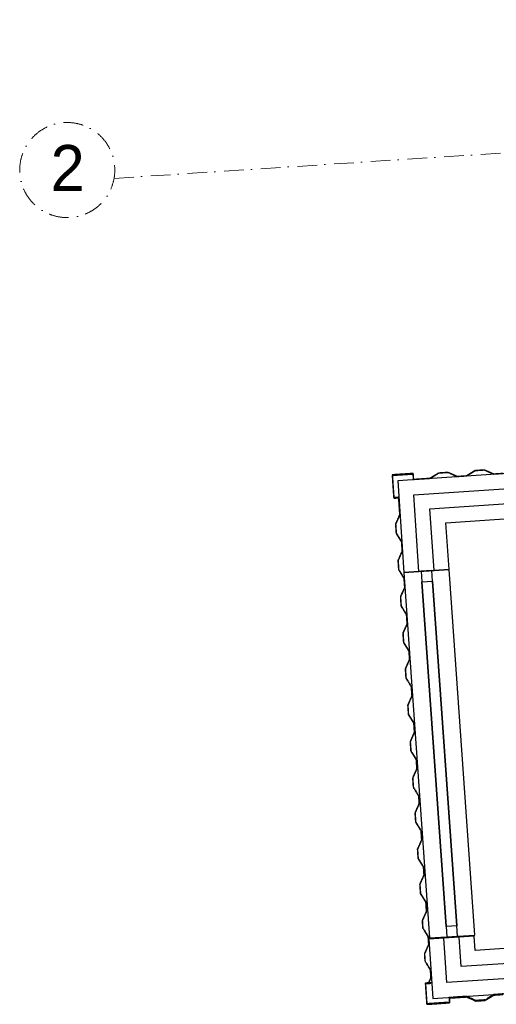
# Model space of a CAD drawing. Header units: millimetres. Extents: x -115474967 to 444143, y -74377 to 241828222.
# Tile 63 of 256: x -63305 to -59672, y 71284 to 78789. Entities that reach past the tile are written whole.
import ezdxf

# ---------------------------------------------------------------- set-up
doc = ezdxf.new("R2010")
doc.units = ezdxf.units.MM
doc.header["$MEASUREMENT"] = 0
for name, pattern in [('( Dashed )', [0.75, 0.5, -0.25]), ('Dashed', [280, 140, -140]), ('Dot & Dashed', [280, 150, -60, 0, -70]), ('PHANTOM', [2.5, 1.25, -0.25, 0.25, -0.25, 0.25, -0.25])]:
    doc.linetypes.add(name, pattern=pattern)
for name, color, linetype in [('00-2 Roof Lines', 8, 'Dashed'), ('00-2 Walls', 4, 'Continuous'), ('00-2 Windows', 1, 'Continuous'), ('00-5 Grid 01', 9, 'PHANTOM'), ('TEXT-REFN', 5, 'Continuous')]:
    doc.layers.add(name, color=color, linetype=linetype)
doc.styles.add('TEXT-20', font='arial.ttf', dxfattribs={"height": 40})

msp = doc.modelspace()

# ---------------------------------------------------------------- hatches: boundary and pattern name
at = {"layer": '00-2 Roof Lines', "linetype": '( Dashed )'}
for points in [[(-58817.87172, 75382.18551), (-58818.14344, 75386.17625), (-58866.15442, 75382.94689), (-58936.41718, 75414.30215), (-59008.25478, 75409.47008), (-59073.68547, 75368.98755), (-59137.54121, 75364.69244), (-59207.80394, 75396.04762), (-59279.64157, 75391.21555), (-59345.07223, 75350.7331), (-59414.91447, 75346.03522), (-59485.17714, 75377.39048), (-59557.01483, 75372.55841), (-59622.44552, 75332.07596), (-59692.28764, 75327.37808), (-59762.5504, 75358.73333), (-59834.388, 75353.90127), (-59899.81869, 75313.41873), (-59969.6609, 75308.72093), (-60039.92366, 75340.07619), (-60111.76126, 75335.24412), (-60177.19195, 75294.76159), (-60246.03641, 75290.13087), (-60305.90109, 75286.1042), (-60305.63266, 75282.1132), (-60175.93228, 75290.83731), (-60110.50162, 75331.31976), (-60040.64645, 75336.01852), (-59970.38372, 75304.66326), (-59898.55902, 75309.49445), (-59833.12833, 75349.97699), (-59763.27319, 75354.67566), (-59693.01046, 75323.3204), (-59621.18576, 75328.1516), (-59555.75515, 75368.63413), (-59485.89993, 75373.33278), (-59415.63726, 75341.97752), (-59343.81258, 75346.80874), (-59278.38189, 75387.29128), (-59208.52676, 75391.98992), (-59138.264, 75360.63475), (-59072.4258, 75365.06327), (-59006.99514, 75405.54572), (-58937.13997, 75410.24448), (-58866.87724, 75378.88922)], [(-60466.19463, 75316.26888), (-60466.22937, 75315.41035), (-60454.75325, 75144.79585), (-60454.37971, 75143.53534), (-60453.73412, 75142.73828), (-60452.81188, 75142.18777), (-60451.55861, 75142.00397), (-60418.63298, 75144.2187), (-60414.60629, 75084.35395), (-60409.97554, 75015.50951), (-60441.33075, 74945.24673), (-60436.49872, 74873.40913), (-60396.01624, 74807.97847), (-60391.31843, 74738.13628), (-60422.67364, 74667.8735), (-60417.84161, 74596.0359), (-60377.35905, 74530.60523), (-60372.66123, 74460.76305), (-60404.01645, 74390.50035), (-60399.18441, 74318.66258), (-60358.70194, 74253.232), (-60354.00412, 74183.38982), (-60385.35933, 74113.12703), (-60380.52721, 74041.28943), (-60340.04474, 73975.85877), (-60335.7496, 73912.00301), (-60367.10481, 73841.74031), (-60362.27277, 73769.90263), (-60321.7903, 73704.47196), (-60317.09248, 73634.62978), (-60348.4477, 73564.36708), (-60343.61558, 73492.52939), (-60303.1331, 73427.09873), (-60298.43529, 73357.25663), (-60329.7905, 73286.99385), (-60324.95846, 73215.15625), (-60284.47599, 73149.7255), (-60279.77809, 73079.88332), (-60311.13339, 73009.62062), (-60306.30127, 72937.78293), (-60265.81879, 72872.35227), (-60261.92632, 72814.48302), (-60293.28153, 72744.22032), (-60288.4495, 72672.38263), (-60247.96702, 72606.95197), (-60243.26912, 72537.10979), (-60274.62442, 72466.84709), (-60269.7923, 72395.0094), (-60229.30982, 72329.57882), (-60225.28313, 72269.71407), (-60256.63834, 72199.45137), (-60251.8063, 72127.6136), (-60211.3905, 72063.17432), (-60206.62594, 71992.34086), (-60237.98121, 71922.07814), (-60236.99234, 71907.3768), (-60233.0013, 71907.64524), (-60233.92347, 71921.35541), (-60202.56831, 71991.61798), (-60207.39946, 72063.44275), (-60247.88193, 72128.87333), (-60252.58069, 72198.72853), (-60221.22548, 72268.99123), (-60225.38554, 72330.83847), (-60265.86802, 72396.26913), (-60270.56669, 72466.12433), (-60239.21148, 72536.38695), (-60244.04265, 72608.2117), (-60284.52513, 72673.64236), (-60289.22389, 72743.49748), (-60257.86868, 72813.76026), (-60261.89451, 72873.612), (-60302.37698, 72939.04266), (-60307.07566, 73008.89778), (-60275.72045, 73079.16056), (-60280.55162, 73150.98523), (-60321.0341, 73216.41589), (-60325.73286, 73286.27101), (-60294.37764, 73356.53379), (-60299.20882, 73428.35846), (-60339.69129, 73493.78913), (-60344.39005, 73563.64433), (-60313.03475, 73633.90694), (-60317.86601, 73705.7317), (-60358.34849, 73771.16236), (-60363.04716, 73841.01747), (-60331.69195, 73911.28026), (-60336.12046, 73977.11842), (-60376.60293, 74042.54917), (-60381.30169, 74112.40428), (-60349.94639, 74182.66698), (-60354.77765, 74254.49174), (-60395.26013, 74319.92231), (-60399.9588, 74389.77751), (-60368.60359, 74460.04021), (-60373.43476, 74531.86488), (-60413.91724, 74597.29554), (-60418.616, 74667.15066), (-60387.2607, 74737.41344), (-60392.09196, 74809.2382), (-60432.57444, 74874.66886), (-60437.27311, 74944.52398), (-60405.9179, 75014.78667), (-60414.91051, 75148.47807), (-60450.82931, 75146.06205), (-60462.23837, 75315.67879), (-60308.58556, 75326.01407), (-60305.9011, 75286.10417), (-60301.91009, 75286.37262), (-60304.66171, 75327.28026), (-60304.72283, 75327.71328), (-60305.09248, 75328.63905), (-60305.68075, 75329.33784), (-60306.25256, 75329.73094), (-60307.19695, 75330.04378), (-60307.85626, 75330.07214), (-60462.50681, 75319.6698), (-60463.34172, 75319.52359), (-60464.89231, 75318.67153), (-60465.70041, 75317.68223)], [(-60466.22936, 75315.41036), (-60454.75326, 75144.79586), (-60454.37972, 75143.53534), (-60453.73408, 75142.73828), (-60452.81186, 75142.18776), (-60451.55859, 75142.004), (-60418.63295, 75144.21872), (-60414.60628, 75084.35394), (-60409.97554, 75015.50951), (-60441.33076, 74945.24676), (-60436.49871, 74873.40916), (-60396.01624, 74807.97846), (-60391.31843, 74738.13627), (-60422.67365, 74667.87352), (-60418.61597, 74667.15067), (-60387.26069, 74737.41347), (-60392.09193, 74809.23822), (-60432.57445, 74874.66887), (-60437.27308, 74944.52401), (-60405.9179, 75014.78671), (-60414.91051, 75148.47807), (-60450.82931, 75146.06204), (-60462.23834, 75315.67883), (-60308.58554, 75326.01407), (-60305.90109, 75286.1042), (-60301.91007, 75286.37262), (-60304.66169, 75327.2803), (-60304.72284, 75327.71331), (-60305.09245, 75328.63905), (-60305.68076, 75329.33783), (-60306.25255, 75329.73095), (-60307.19696, 75330.0438), (-60307.85626, 75330.07216), (-60462.50682, 75319.6698), (-60463.34172, 75319.52363), (-60464.89229, 75318.67154), (-60465.70042, 75317.68225), (-60466.19463, 75316.26888)], [(-60466.19461, 75316.26888), (-60466.22935, 75315.41035), (-60454.75323, 75144.79585), (-60454.37969, 75143.53534), (-60453.73409, 75142.73828), (-60452.81186, 75142.18777), (-60451.55859, 75142.00398), (-60418.63296, 75144.2187), (-60414.60626, 75084.35395), (-60409.97552, 75015.50952), (-60441.33073, 74945.24673), (-60436.4987, 74873.40913), (-60396.01622, 74807.97847), (-60391.31841, 74738.13628), (-60422.67362, 74667.8735), (-60417.84159, 74596.0359), (-60377.35903, 74530.60524), (-60372.66121, 74460.76305), (-60404.01643, 74390.50035), (-60399.18439, 74318.66258), (-60358.70191, 74253.232), (-60354.0041, 74183.38982), (-60385.35931, 74113.12704), (-60380.52719, 74041.28944), (-60340.04472, 73975.85877), (-60335.74958, 73912.00301), (-60367.10479, 73841.74031), (-60362.27275, 73769.90263), (-60321.79028, 73704.47196), (-60317.09246, 73634.62978), (-60348.44768, 73564.36708), (-60343.61555, 73492.52939), (-60303.13308, 73427.09873), (-60298.43527, 73357.25663), (-60329.79048, 73286.99385), (-60324.95844, 73215.15625), (-60284.47597, 73149.7255), (-60279.77807, 73079.88332), (-60311.13337, 73009.62062), (-60306.30125, 72937.78293), (-60265.81877, 72872.35227), (-60261.9263, 72814.48302), (-60293.28151, 72744.22032), (-60288.44947, 72672.38263), (-60247.967, 72606.95197), (-60243.2691, 72537.10979), (-60274.6244, 72466.84709), (-60269.79228, 72395.0094), (-60229.3098, 72329.57882), (-60225.28311, 72269.71407), (-60256.63832, 72199.45137), (-60251.80628, 72127.6136), (-60211.39048, 72063.17433), (-60206.62592, 71992.34086), (-60237.98119, 71922.07814), (-60236.99232, 71907.3768), (-60233.00128, 71907.64524), (-60233.92345, 71921.35541), (-60202.56829, 71991.61798), (-60207.39944, 72063.44276), (-60247.88191, 72128.87333), (-60252.58067, 72198.72853), (-60221.22546, 72268.99123), (-60225.38552, 72330.83847), (-60265.868, 72396.26913), (-60270.56667, 72466.12433), (-60239.21146, 72536.38695), (-60244.04263, 72608.2117), (-60284.52511, 72673.64237), (-60289.22387, 72743.49748), (-60257.86865, 72813.76026), (-60261.89449, 72873.612), (-60302.37696, 72939.04266), (-60307.07564, 73008.89778), (-60275.72043, 73079.16056), (-60280.5516, 73150.98523), (-60321.03407, 73216.4159), (-60325.73283, 73286.27101), (-60294.37762, 73356.53379), (-60299.2088, 73428.35846), (-60339.69127, 73493.78913), (-60344.39003, 73563.64433), (-60313.03473, 73633.90694), (-60317.86599, 73705.7317), (-60358.34847, 73771.16236), (-60363.04714, 73841.01747), (-60331.69193, 73911.28026), (-60336.12043, 73977.11842), (-60376.60291, 74042.54917), (-60381.30167, 74112.40428), (-60349.94637, 74182.66698), (-60354.77763, 74254.49174), (-60395.26011, 74319.92231), (-60399.95878, 74389.77751), (-60368.60357, 74460.04021), (-60373.43474, 74531.86488), (-60413.91722, 74597.29555), (-60418.61598, 74667.15066), (-60387.26068, 74737.41344), (-60392.09194, 74809.2382), (-60432.57441, 74874.66886), (-60437.27309, 74944.52398), (-60405.91788, 75014.78668), (-60414.91049, 75148.47807), (-60450.82929, 75146.06205), (-60462.23835, 75315.67879), (-60308.58554, 75326.01407), (-60305.90108, 75286.10417), (-60301.91007, 75286.37262), (-60304.66169, 75327.28027), (-60304.72281, 75327.71328), (-60305.09246, 75328.63905), (-60305.68073, 75329.33784), (-60306.25254, 75329.73094), (-60307.19693, 75330.04378), (-60307.85624, 75330.07214), (-60462.50679, 75319.6698), (-60463.3417, 75319.5236), (-60464.89229, 75318.67153), (-60465.70039, 75317.68223)], [(-60237.98119, 71922.07814), (-60234.13796, 71864.94178), (-60193.65547, 71799.51122), (-60189.62876, 71739.64646), (-60220.98399, 71669.38375), (-60217.14076, 71612.24739), (-60213.2165, 71613.50716), (-60216.92635, 71668.66092), (-60185.57113, 71738.92364), (-60189.7312, 71800.77088), (-60230.2137, 71866.20155), (-60233.99015, 71922.34659)], [(-60216.99295, 71669.65219), (-60220.98399, 71669.38375), (-60217.14076, 71612.24739), (-60176.65827, 71546.81683), (-60172.63156, 71486.95207), (-60190.49925, 71447.04232), (-60185.92403, 71447.35007), (-60168.57393, 71486.22924), (-60172.734, 71548.07649), (-60213.2165, 71613.50716)], [(-58548.8601, 71431.18034), (-58549.13182, 71435.17113), (-58589.4045, 71432.4622), (-58654.83517, 71391.97973), (-58724.69028, 71387.28106), (-58794.95306, 71418.63627), (-58860.79122, 71414.20776), (-58926.22197, 71373.72529), (-58996.07709, 71369.02653), (-59066.33979, 71400.38183), (-59138.16454, 71395.55057), (-59203.59512, 71355.06809), (-59273.45032, 71350.36942), (-59343.71302, 71381.72463), (-59415.53769, 71376.89346), (-59480.96835, 71336.41098), (-59550.82347, 71331.71222), (-59621.08625, 71363.06752), (-59692.91101, 71358.23626), (-59758.34167, 71317.75378), (-59828.19678, 71313.05511), (-59898.45948, 71344.41032), (-60032.15087, 71335.41771), (-60029.73486, 71299.49891), (-60199.3516, 71288.08985), (-60209.68687, 71441.74266), (-60169.77698, 71444.42712), (-60170.04543, 71448.41813), (-60210.95307, 71445.66651), (-60211.38609, 71445.60539), (-60212.31186, 71445.23574), (-60213.01064, 71444.64746), (-60213.40374, 71444.07566), (-60213.71659, 71443.13127), (-60213.74495, 71442.47196), (-60203.34261, 71287.82141), (-60203.1964, 71286.9865), (-60202.34434, 71285.43591), (-60201.35504, 71284.62781), (-60199.94168, 71284.13359), (-60199.08315, 71284.09885), (-60028.46866, 71295.57497), (-60027.20815, 71295.9485), (-60026.41109, 71296.5941), (-60025.86057, 71297.51634), (-60025.67678, 71298.76961), (-60027.89151, 71331.69524), (-59968.02675, 71335.72193), (-59899.18232, 71340.35268), (-59828.91954, 71308.99746), (-59757.08194, 71313.8295), (-59691.65127, 71354.31198), (-59621.80909, 71359.00979), (-59551.54631, 71327.65458), (-59479.7087, 71332.48661), (-59414.27804, 71372.96909), (-59344.43586, 71377.66698), (-59274.17316, 71346.31177), (-59202.33539, 71351.14381), (-59136.90481, 71391.62628), (-59067.06263, 71396.3241), (-58996.79984, 71364.96888), (-58924.96224, 71369.80092), (-58859.53158, 71410.28339), (-58795.67582, 71414.57862), (-58725.41312, 71383.22341), (-58653.57543, 71388.05545), (-58588.14477, 71428.53792)]]:
    msp.add_hatch(color=256, dxfattribs=at).paths.add_polyline_path(points)

# ---------------------------------------------------------------- linework, layer by layer
for points in [[(-59621.18576, 75328.1516), (-59693.01046, 75323.3204), (-59763.27319, 75354.67566), (-59833.12833, 75349.97699), (-59898.55902, 75309.49445), (-59970.38372, 75304.66326), (-60040.64645, 75336.01852), (-60110.50162, 75331.31976), (-60175.93228, 75290.83731), (-60305.63266, 75282.1132), (-60305.90109, 75286.1042), (-60246.03641, 75290.13087), (-60177.19195, 75294.76159), (-60111.76126, 75335.24412), (-60039.92366, 75340.07619), (-59969.6609, 75308.72093), (-59899.81869, 75313.41873), (-59834.388, 75353.90127), (-59762.5504, 75358.73333), (-59692.28764, 75327.37808), (-59622.44552, 75332.07596)], [(-59621.08625, 71363.06752), (-59692.91101, 71358.23626), (-59758.34167, 71317.75378), (-59828.19678, 71313.05511), (-59898.45948, 71344.41032), (-60032.15087, 71335.41771), (-60029.73486, 71299.49891), (-60199.3516, 71288.08985), (-60209.68687, 71441.74266), (-60169.77698, 71444.42712), (-60170.04543, 71448.41813), (-60210.95307, 71445.66651), (-60211.38609, 71445.60539), (-60212.31186, 71445.23574), (-60213.01064, 71444.64746), (-60213.40374, 71444.07566), (-60213.71659, 71443.13127), (-60213.74495, 71442.47196), (-60203.34261, 71287.82141), (-60203.1964, 71286.9865), (-60202.34434, 71285.43591), (-60201.35504, 71284.62781), (-60199.94168, 71284.13359), (-60199.08315, 71284.09885), (-60028.46866, 71295.57497), (-60027.20815, 71295.9485), (-60026.41109, 71296.5941), (-60025.86057, 71297.51634), (-60025.67678, 71298.76961), (-60027.89151, 71331.69524), (-59968.02675, 71335.72193), (-59899.18232, 71340.35268), (-59828.91954, 71308.99746), (-59757.08194, 71313.8295), (-59691.65127, 71354.31198), (-59621.80909, 71359.00979)]]:
    msp.add_lwpolyline(points, dxfattribs=at)
for points in [[(-60466.19463, 75316.26888), (-60466.22937, 75315.41035), (-60454.75325, 75144.79585), (-60454.37971, 75143.53534), (-60453.73412, 75142.73828), (-60452.81188, 75142.18777), (-60451.55861, 75142.00397), (-60418.63298, 75144.2187), (-60414.60629, 75084.35395), (-60409.97554, 75015.50951), (-60441.33075, 74945.24673), (-60436.49872, 74873.40913), (-60396.01624, 74807.97847), (-60391.31843, 74738.13628), (-60422.67364, 74667.8735), (-60417.84161, 74596.0359), (-60377.35905, 74530.60523), (-60372.66123, 74460.76305), (-60404.01645, 74390.50035), (-60399.18441, 74318.66258), (-60358.70194, 74253.232), (-60354.00412, 74183.38982), (-60385.35933, 74113.12703), (-60380.52721, 74041.28943), (-60340.04474, 73975.85877), (-60335.7496, 73912.00301), (-60367.10481, 73841.74031), (-60362.27277, 73769.90263), (-60321.7903, 73704.47196), (-60317.09248, 73634.62978), (-60348.4477, 73564.36708), (-60343.61558, 73492.52939), (-60303.1331, 73427.09873), (-60298.43529, 73357.25663), (-60329.7905, 73286.99385), (-60324.95846, 73215.15625), (-60284.47599, 73149.7255), (-60279.77809, 73079.88332), (-60311.13339, 73009.62062), (-60306.30127, 72937.78293), (-60265.81879, 72872.35227), (-60261.92632, 72814.48302), (-60293.28153, 72744.22032), (-60288.4495, 72672.38263), (-60247.96702, 72606.95197), (-60243.26912, 72537.10979), (-60274.62442, 72466.84709), (-60269.7923, 72395.0094), (-60229.30982, 72329.57882), (-60225.28313, 72269.71407), (-60256.63834, 72199.45137), (-60251.8063, 72127.6136), (-60211.3905, 72063.17432), (-60206.62594, 71992.34086), (-60237.98121, 71922.07814), (-60236.99234, 71907.3768), (-60233.0013, 71907.64524), (-60233.92347, 71921.35541), (-60202.56831, 71991.61798), (-60207.39946, 72063.44275), (-60247.88193, 72128.87333), (-60252.58069, 72198.72853), (-60221.22548, 72268.99123), (-60225.38554, 72330.83847), (-60265.86802, 72396.26913), (-60270.56669, 72466.12433), (-60239.21148, 72536.38695), (-60244.04265, 72608.2117), (-60284.52513, 72673.64236), (-60289.22389, 72743.49748), (-60257.86868, 72813.76026), (-60261.89451, 72873.612), (-60302.37698, 72939.04266), (-60307.07566, 73008.89778), (-60275.72045, 73079.16056), (-60280.55162, 73150.98523), (-60321.0341, 73216.41589), (-60325.73286, 73286.27101), (-60294.37764, 73356.53379), (-60299.20882, 73428.35846), (-60339.69129, 73493.78913), (-60344.39005, 73563.64433), (-60313.03475, 73633.90694), (-60317.86601, 73705.7317), (-60358.34849, 73771.16236), (-60363.04716, 73841.01747), (-60331.69195, 73911.28026), (-60336.12046, 73977.11842), (-60376.60293, 74042.54917), (-60381.30169, 74112.40428), (-60349.94639, 74182.66698), (-60354.77765, 74254.49174), (-60395.26013, 74319.92231), (-60399.9588, 74389.77751), (-60368.60359, 74460.04021), (-60373.43476, 74531.86488), (-60413.91724, 74597.29554), (-60418.616, 74667.15066), (-60387.2607, 74737.41344), (-60392.09196, 74809.2382), (-60432.57444, 74874.66886), (-60437.27311, 74944.52398), (-60405.9179, 75014.78667), (-60414.91051, 75148.47807), (-60450.82931, 75146.06205), (-60462.23837, 75315.67879), (-60308.58556, 75326.01407), (-60305.9011, 75286.10417), (-60301.91009, 75286.37262), (-60304.66171, 75327.28026), (-60304.72283, 75327.71328), (-60305.09248, 75328.63905), (-60305.68075, 75329.33784), (-60306.25256, 75329.73094), (-60307.19695, 75330.04378), (-60307.85626, 75330.07214), (-60462.50681, 75319.6698), (-60463.34172, 75319.52359), (-60464.89231, 75318.67153), (-60465.70041, 75317.68223)], [(-60466.22936, 75315.41036), (-60454.75326, 75144.79586), (-60454.37972, 75143.53534), (-60453.73408, 75142.73828), (-60452.81186, 75142.18776), (-60451.55859, 75142.004), (-60418.63295, 75144.21872), (-60414.60628, 75084.35394), (-60409.97554, 75015.50951), (-60441.33076, 74945.24676), (-60436.49871, 74873.40916), (-60396.01624, 74807.97846), (-60391.31843, 74738.13627), (-60422.67365, 74667.87352), (-60418.61597, 74667.15067), (-60387.26069, 74737.41347), (-60392.09193, 74809.23822), (-60432.57445, 74874.66887), (-60437.27308, 74944.52401), (-60405.9179, 75014.78671), (-60414.91051, 75148.47807), (-60450.82931, 75146.06204), (-60462.23834, 75315.67883), (-60308.58554, 75326.01407), (-60305.90109, 75286.1042), (-60301.91007, 75286.37262), (-60304.66169, 75327.2803), (-60304.72284, 75327.71331), (-60305.09245, 75328.63905), (-60305.68076, 75329.33783), (-60306.25255, 75329.73095), (-60307.19696, 75330.0438), (-60307.85626, 75330.07216), (-60462.50682, 75319.6698), (-60463.34172, 75319.52363), (-60464.89229, 75318.67154), (-60465.70042, 75317.68225), (-60466.19463, 75316.26888)], [(-60466.19461, 75316.26888), (-60466.22935, 75315.41035), (-60454.75323, 75144.79585), (-60454.37969, 75143.53534), (-60453.73409, 75142.73828), (-60452.81186, 75142.18777), (-60451.55859, 75142.00398), (-60418.63296, 75144.2187), (-60414.60626, 75084.35395), (-60409.97552, 75015.50952), (-60441.33073, 74945.24673), (-60436.4987, 74873.40913), (-60396.01622, 74807.97847), (-60391.31841, 74738.13628), (-60422.67362, 74667.8735), (-60417.84159, 74596.0359), (-60377.35903, 74530.60524), (-60372.66121, 74460.76305), (-60404.01643, 74390.50035), (-60399.18439, 74318.66258), (-60358.70191, 74253.232), (-60354.0041, 74183.38982), (-60385.35931, 74113.12704), (-60380.52719, 74041.28944), (-60340.04472, 73975.85877), (-60335.74958, 73912.00301), (-60367.10479, 73841.74031), (-60362.27275, 73769.90263), (-60321.79028, 73704.47196), (-60317.09246, 73634.62978), (-60348.44768, 73564.36708), (-60343.61555, 73492.52939), (-60303.13308, 73427.09873), (-60298.43527, 73357.25663), (-60329.79048, 73286.99385), (-60324.95844, 73215.15625), (-60284.47597, 73149.7255), (-60279.77807, 73079.88332), (-60311.13337, 73009.62062), (-60306.30125, 72937.78293), (-60265.81877, 72872.35227), (-60261.9263, 72814.48302), (-60293.28151, 72744.22032), (-60288.44947, 72672.38263), (-60247.967, 72606.95197), (-60243.2691, 72537.10979), (-60274.6244, 72466.84709), (-60269.79228, 72395.0094), (-60229.3098, 72329.57882), (-60225.28311, 72269.71407), (-60256.63832, 72199.45137), (-60251.80628, 72127.6136), (-60211.39048, 72063.17433), (-60206.62592, 71992.34086), (-60237.98119, 71922.07814), (-60236.99232, 71907.3768), (-60233.00128, 71907.64524), (-60233.92345, 71921.35541), (-60202.56829, 71991.61798), (-60207.39944, 72063.44276), (-60247.88191, 72128.87333), (-60252.58067, 72198.72853), (-60221.22546, 72268.99123), (-60225.38552, 72330.83847), (-60265.868, 72396.26913), (-60270.56667, 72466.12433), (-60239.21146, 72536.38695), (-60244.04263, 72608.2117), (-60284.52511, 72673.64237), (-60289.22387, 72743.49748), (-60257.86865, 72813.76026), (-60261.89449, 72873.612), (-60302.37696, 72939.04266), (-60307.07564, 73008.89778), (-60275.72043, 73079.16056), (-60280.5516, 73150.98523), (-60321.03407, 73216.4159), (-60325.73283, 73286.27101), (-60294.37762, 73356.53379), (-60299.2088, 73428.35846), (-60339.69127, 73493.78913), (-60344.39003, 73563.64433), (-60313.03473, 73633.90694), (-60317.86599, 73705.7317), (-60358.34847, 73771.16236), (-60363.04714, 73841.01747), (-60331.69193, 73911.28026), (-60336.12043, 73977.11842), (-60376.60291, 74042.54917), (-60381.30167, 74112.40428), (-60349.94637, 74182.66698), (-60354.77763, 74254.49174), (-60395.26011, 74319.92231), (-60399.95878, 74389.77751), (-60368.60357, 74460.04021), (-60373.43474, 74531.86488), (-60413.91722, 74597.29555), (-60418.61598, 74667.15066), (-60387.26068, 74737.41344), (-60392.09194, 74809.2382), (-60432.57441, 74874.66886), (-60437.27309, 74944.52398), (-60405.91788, 75014.78668), (-60414.91049, 75148.47807), (-60450.82929, 75146.06205), (-60462.23835, 75315.67879), (-60308.58554, 75326.01407), (-60305.90108, 75286.10417), (-60301.91007, 75286.37262), (-60304.66169, 75327.28027), (-60304.72281, 75327.71328), (-60305.09246, 75328.63905), (-60305.68073, 75329.33784), (-60306.25254, 75329.73094), (-60307.19693, 75330.04378), (-60307.85624, 75330.07214), (-60462.50679, 75319.6698), (-60463.3417, 75319.5236), (-60464.89229, 75318.67153), (-60465.70039, 75317.68223)], [(-60237.98119, 71922.07814), (-60234.13796, 71864.94178), (-60193.65547, 71799.51122), (-60189.62876, 71739.64646), (-60220.98399, 71669.38375), (-60217.14076, 71612.24739), (-60213.2165, 71613.50716), (-60216.92635, 71668.66092), (-60185.57113, 71738.92364), (-60189.7312, 71800.77088), (-60230.2137, 71866.20155), (-60233.99015, 71922.34659)], [(-60216.99295, 71669.65219), (-60220.98399, 71669.38375), (-60217.14076, 71612.24739), (-60176.65827, 71546.81683), (-60172.63156, 71486.95207), (-60190.49925, 71447.04232), (-60185.92403, 71447.35007), (-60168.57393, 71486.22924), (-60172.734, 71548.07649), (-60213.2165, 71613.50716)]]:
    msp.add_lwpolyline(points, close=True, dxfattribs=at)
at = {"layer": '00-2 Walls'}
for p, q in [((-60301.37964, 75167.03056), (-58695.40122, 75276.37666)), ((-60055.99617, 74953.20546), (-56499.32984, 75195.36786)), ((-60261.59145, 74582.65741), (-60301.37961, 75167.03056)), ((-60032.10999, 74598.09318), (-60055.99617, 74953.20546)), ((-60376.33217, 74574.93951), (-60032.10999, 74598.09318)), ((-54515.6299, 72045.52522), (-59834.5043, 71694.50555)), ((-54508.05694, 71930.77484), (-59941.35565, 71572.20373)), ((-59841.90709, 71804.5618), (-60185.65718, 71781.44027)), ((-60185.65718, 71781.44027), (-60155.7234, 71327.86457)), ((-60048.38364, 71449.89024), (-60071.20278, 71789.13911)), ((-59941.35565, 71572.20373), (-59956.64781, 71796.68806)), ((-59834.5043, 71694.50555), (-59841.90709, 71804.5618)), ((-58442.08551, 71555.89805), (-60048.38364, 71449.89024)), ((-60155.7234, 71327.86457), (-58549.04014, 71433.82457))]:
    msp.add_line(p, q, dxfattribs=at)
for points in [[(-60146.85072, 74590.37531), (-60178.44846, 75060.13431), (-58572.85501, 75169.4542), (-58753.76148, 77826.44712)], [(-58983.23024, 77810.8233), (-58817.94755, 75383.29911), (-60423.92591, 75273.95302)], [(-60423.92584, 75273.95302), (-60376.33217, 74574.93951)]]:
    msp.add_lwpolyline(points, dxfattribs=at)
at = {"layer": '00-2 Windows'}
for points in [[(-60376.36114, 74575.37429), (-60180.6154, 71789.592), (-59836.36426, 71812.31089), (-60032.10999, 74598.09318)], [(-60244.14874, 74584.09966), (-60238.88059, 74504.27331), (-60159.05424, 74509.54146), (-60164.32239, 74589.36781)], [(-60053.67116, 71878.14372), (-60238.88059, 74504.27331), (-60238.88059, 74504.27331), (-60053.67116, 71878.14372)], [(-60159.05424, 74509.54146), (-59973.8448, 71883.41187), (-59973.8448, 71883.41187), (-60159.05424, 74509.54146)], [(-60053.67116, 71878.14372), (-60048.40301, 71798.31737), (-59968.57665, 71803.58552), (-59973.8448, 71883.41187)]]:
    msp.add_lwpolyline(points, close=True, dxfattribs=at)
at = {"layer": '00-5 Grid 01', "linetype": 'Dot & Dashed', "lineweight": 5}
msp.add_line((-62585.42078, 77579.19168), (-43934.80357, 78796.40008), dxfattribs=at)
msp.add_circle((-62942.25016, 77642.45223), 362.39357, dxfattribs=at)

# ---------------------------------------------------------------- texts
at = {"layer": 'TEXT-REFN', "color": 2, "linetype": 'Continuous', "insert": (-63069.35298, 77833.3707), "char_height": 350, "attachment_point": 1, "style": 'TEXT-20'}
msp.add_mtext('\\A1;{\\pql;\\pt0;\\fCentury Gothic|b0|i0|c0|p34;2}', dxfattribs=at)

doc.saveas('drawing.dxf')
